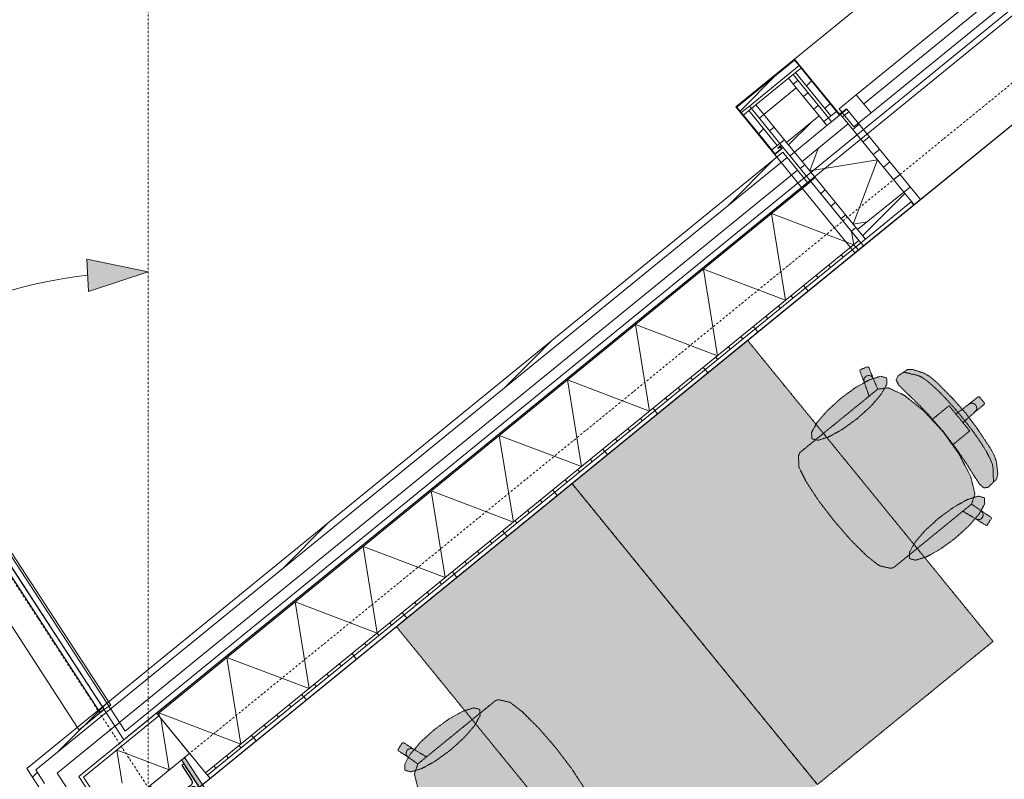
# Model space of a CAD drawing. Extents: x 0 to 92550, y 0 to 59400.
# Tile 20 of 94: x 9892 to 12934, y 39325 to 41672. Entities that reach past the tile are written whole.
import ezdxf
from ezdxf.xclip import XClip

# ---------------------------------------------------------------- set-up
doc = ezdxf.new("R2010")
doc.units = 0
doc.header["$MEASUREMENT"] = 0
doc.header["$XCLIPFRAME"] = 0
for name, pattern in [('Streep-punt asymmetrisch', [966.67, 533.33, -233.336667, 0.003333, -200]), ('Streep-punt fijn', [1251.000023, 626.000023, -312.5, 0, -312.5]), ('Streeplijn fijn', [234.119993, 155.999994, -78.119999]), ('Wipeout_Contour', [100000, 0, -100000])]:
    doc.linetypes.add(name, pattern=pattern)
for name, color, linetype in [('ZZ 21 Buitenwand spouwblad hsb', 7, 'Continuous'), ('ZZ 21 Buitenwand spouwisolatie', 7, 'Continuous'), ('ZZ 27 Dakrandconstructie', 7, 'Continuous'), ('ZZ 28 HDC staalconstructies', 7, 'Continuous'), ('ZZ 34 Balustrades', 7, 'Continuous'), ('ZZ 41 Buitenwandafwerking gevelhout', 7, 'Continuous'), ('ZZ 41 Buitenwandbekleding metaal', 7, 'Continuous'), ('ZZ 42 Aftimmerwerk algemeen', 7, 'Continuous'), ('ZZ 43 Vloerafwerking algemeen', 7, 'Continuous'), ('ZZ 47 Dakrandafwerking', 7, 'Continuous'), ('ZZ 72 Vaste inrichting', 7, 'Continuous'), ('ZZ A Stramien', 7, 'Continuous'), ('ZZ Maatvoering 1_ 50_100', 7, 'Continuous'), ('ZZ Zone Gebruiksruimten', 7, 'Continuous')]:
    doc.layers.add(name, color=color, linetype=linetype)
pattern_1 = [(45, (5738.87, 6500), (-63.6396, 63.6396), [])]

# ---------------------------------------------------------------- blocks, each defined once
blk = doc.blocks.new('*X11')
at = {"layer": 'ZZ 21 Buitenwand spouwblad hsb', "color": 7, "linetype": 'Continuous', "lineweight": 5, "ltscale": 0.01}
for p, q in [((12215.5, 41073), (12469.1, 40976.6)), ((12215.5, 41073), (12258.8, 40805.1)), ((12462.4, 41017.8), (12469.1, 40976.6)), ((12005.1, 40901.5), (12258.8, 40805.1)), ((12005.1, 40901.5), (12048.4, 40633.7)), ((11794.8, 40730.1), (12048.4, 40633.7)), ((11794.8, 40730.1), (11838.1, 40462.2)), ((11584.5, 40558.6), (11838.1, 40462.2)), ((11584.5, 40558.6), (11627.8, 40290.8)), ((11374.1, 40387.2), (11627.8, 40290.8)), ((11374.1, 40387.2), (11417.5, 40119.3)), ((11163.8, 40215.8), (11417.5, 40119.3)), ((11163.8, 40215.8), (11207.1, 39947.9)), ((10953.5, 40044.3), (11207.1, 39947.9)), ((10953.5, 40044.3), (10996.8, 39776.4)), ((10743.2, 39872.9), (10996.8, 39776.4)), ((10743.2, 39872.9), (10786.5, 39605)), ((10532.8, 39701.4), (10786.5, 39605)), ((10532.8, 39701.4), (10576.1, 39433.5)), ((10322.5, 39530), (10576.1, 39433.5)), ((10322.5, 39530), (10324.3, 39518.8))]:
    blk.add_line(p, q, dxfattribs=at)
blk = doc.blocks.new('*X193')
at = {"layer": 'ZZ 21 Buitenwand spouwisolatie', "color": 7, "linetype": 'Continuous', "lineweight": 5, "ltscale": 0.01}
for p in [(10328.7, 39513.3), (10220.9, 39404.4)]:
    blk.add_line(p, (10354.6, 39353.6), dxfattribs=at)
blk = doc.blocks.new('*X194')
at = {"layer": 'ZZ 21 Buitenwand spouwisolatie', "color": 7, "linetype": 'Continuous', "lineweight": 5, "ltscale": 0.01}
for q in [(10209.3, 39312.4), (10220.9, 39404.4)]:
    blk.add_line((10192.7, 39415.1), q, dxfattribs=at)
blk = doc.blocks.new('*X214')
at = {"layer": 'ZZ 41 Buitenwandbekleding metaal', "color": 7, "linetype": 'Continuous', "lineweight": 5, "ltscale": 0.01}
for p, q in [((12333.2, 41204.9), (12359.6, 41274.3)), ((12333.2, 41204.9), (12542.9, 41238.8)), ((12467.4, 41040.2), (12542.9, 41238.8)), ((12467.4, 41040.2), (12510.6, 41047.2))]:
    blk.add_line(p, q, dxfattribs=at)
blk = doc.blocks.new('Drawing_1_1', base_point=(5738.9, 6500))
at = {"layer": 'ZZ 28 HDC staalconstructies', "linetype": 'Continuous', "lineweight": 0, "true_color": 0x000000}
h = blk.add_hatch(dxfattribs=at)
h.set_pattern_fill('515_Staal_0001', color=18, style=0, pattern_type=2)
h.set_pattern_definition([(258.07, (10288.87, 39300), (-220.14, 46.5), []), (258.07, (10215.49, 39315.5), (-220.14, 46.5), [])])
h.paths.add_polyline_path([(10469.6, 39250.6), (10476.7, 39255.3), (10400.3, 39372.6), (10393.2, 39367.9), (10423.3, 39321.6, -0.414214), (10419.8, 39305), (10342.7, 39254.8, -0.414214), (10326.1, 39258.3), (10296, 39304.6), (10288.9, 39300), (10365.3, 39182.7), (10372.4, 39187.3), (10342.2, 39233.6, -0.414214), (10345.7, 39250.2), (10422.8, 39300.4, -0.414214), (10439.4, 39296.9)])
at = {"layer": 'ZZ 41 Buitenwandafwerking gevelhout', "linetype": 'Continuous', "lineweight": 0, "true_color": 0x000000}
h = blk.add_hatch(dxfattribs=at)
h.set_pattern_fill('310_Naaldhout__01__0001', color=18, style=0, pattern_type=2)
h.set_pattern_definition(pattern_1)
h.paths.add_polyline_path([(9930.6, 39371.8), (9914.3, 39358.5), (9942.2, 39354.1)])
h = blk.add_hatch(dxfattribs=at)
h.set_pattern_fill('310_Naaldhout__01__0001', color=18, style=0, pattern_type=2)
h.set_pattern_definition(pattern_1)
h.paths.add_polyline_path([(9942.2, 39354.1), (9914.3, 39358.5), (9925.8, 39340.8)])
h = blk.add_hatch(dxfattribs=at)
h.set_pattern_fill('310_Naaldhout__01__0001', color=18, style=0, pattern_type=2)
h.set_pattern_definition(pattern_1)
h.paths.add_polyline_path([(9942.2, 39354.1), (9925.8, 39340.8), (10813.8, 37977.1), (10831.4, 37988.6)])
at = {"layer": 'ZZ 42 Aftimmerwerk algemeen', "linetype": 'Continuous', "lineweight": 0, "true_color": 0x7f7f7f}
blk.add_hatch(color=8, dxfattribs=at).paths.add_polyline_path([(10486.8, 39261.8), (10402.6, 39391.1), (10392.5, 39384.5), (10476.7, 39255.3)])
at = {"layer": 'ZZ 72 Vaste inrichting', "linetype": 'Continuous', "lineweight": 0, "true_color": 0xffffff}
blk.add_hatch(color=7, dxfattribs=at).paths.add_polyline_path([(11601, 39170.7), (11628.9, 39193.5), (11653, 39213.1), (11656.8, 39222.1), (11656.2, 39256.2), (11655.6, 39258.4), (11634.8, 39300.7), (11596.9, 39358.6), (11596.4, 39359.4), (11547.7, 39423.1), (11090.4, 39050.2), (11098, 39040.9), (11102.3, 39040.4), (11130.9, 39063.8), (11170.6, 39093.9), (11191.7, 39068), (11215, 39086.9), (11244.9, 39111.3), (11270.4, 39083.8), (11329.7, 39036.2), (11379.6, 39012.7), (11412.1, 39016.9), (11426.2, 38984.3), (11439.7, 38949.6), (11443.6, 38947.9), (11466, 38956.5), (11467.7, 38960.4), (11454.1, 38995), (11438.9, 39038.5)])
at = {"layer": 'ZZ 21 Buitenwand spouwblad hsb', "color": 7, "linetype": 'Continuous', "lineweight": 9, "ltscale": 0.01, "flags": 128}
for points in [[(10466.6, 39344.2), (10472.3, 39337.3)], [(10472.3, 39337.3), (10480.5, 39327.2)]]:
    blk.add_lwpolyline(points, dxfattribs=at)
at = {"layer": 'ZZ 21 Buitenwand spouwisolatie', "color": 7, "linetype": 'Continuous', "lineweight": 9, "ltscale": 0.01, "flags": 128}
for points in [[(10288.9, 39300), (10417.3, 39404.7)], [(10089.6, 39331.1), (10171.9, 39204.7)]]:
    blk.add_lwpolyline(points, dxfattribs=at)
at = {"layer": 'ZZ 28 HDC staalconstructies', "color": 7, "linetype": 'Continuous', "lineweight": 25, "ltscale": 0.01, "flags": 128}
blk.add_lwpolyline([(10469.6, 39250.6), (10476.7, 39255.3), (10400.3, 39372.6), (10393.2, 39367.9), (10423.3, 39321.6, -0.414214), (10419.8, 39305), (10342.7, 39254.8, -0.414214), (10326.1, 39258.3), (10296, 39304.6), (10288.9, 39300), (10365.3, 39182.7), (10372.4, 39187.3), (10342.2, 39233.6, -0.414214), (10345.7, 39250.2), (10422.8, 39300.4, -0.414214), (10439.4, 39296.9)], format="xyb", close=True, dxfattribs=at)
at = {"layer": 'ZZ 41 Buitenwandafwerking gevelhout', "color": 7, "linetype": 'Continuous', "lineweight": 9, "ltscale": 0.01}
for p, q in [((9981.1, 39385.9), (9942.2, 39354.1)), ((9981.1, 39385.9), (9942.2, 39354.1)), ((9942.2, 39354.1), (9969.6, 39312))]:
    blk.add_line(p, q, dxfattribs=at)
at = {"layer": 'ZZ 41 Buitenwandafwerking gevelhout', "color": 7, "linetype": 'Continuous', "lineweight": 5, "ltscale": 0.01}
for p, q in [((10047.6, 39375.5), (10008.6, 39343.7)), ((10008.6, 39343.7), (10036, 39301.6))]:
    blk.add_line(p, q, dxfattribs=at)
at = {"layer": 'ZZ 41 Buitenwandafwerking gevelhout', "color": 7, "linetype": 'Continuous', "lineweight": 9, "ltscale": 0.01, "flags": 128}
for points in [[(9914.3, 39358.5), (9930.6, 39371.8)], [(9914.3, 39358.5), (10813.8, 37977.1)]]:
    blk.add_lwpolyline(points, dxfattribs=at)
at = {"layer": 'ZZ 41 Buitenwandafwerking gevelhout', "color": 7, "linetype": 'Continuous', "lineweight": 5, "ltscale": 0.01, "flags": 128}
blk.add_lwpolyline([(10915.2, 38043.1), (10075, 39333.4)], dxfattribs=at)
at = {"layer": 'ZZ 42 Aftimmerwerk algemeen', "color": 7, "linetype": 'Continuous', "lineweight": 9, "ltscale": 0.01, "flags": 128}
for points in [[(10402.6, 39391.1), (10392.5, 39384.5)], [(10392.5, 39384.5), (10476.7, 39255.3)], [(10486.8, 39261.8), (10402.6, 39391.1)]]:
    blk.add_lwpolyline(points, dxfattribs=at)
at = {"layer": 'ZZ 72 Vaste inrichting', "color": 174, "linetype": 'Streeplijn fijn', "lineweight": 5, "ltscale": 0.01, "true_color": 0x0000aa, "flags": 128}
for points in [[(11074.2, 39437.1), (11061.3, 39416.9)], [(11078.4, 39438), (11074.2, 39437.1)], [(11109.6, 39417.7), (11078.4, 39437.9)], [(11130.6, 39439.4), (11098.6, 39402.1)], [(11547.7, 39423.1), (11596.3, 39359.5)], [(11061.3, 39416.9), (11062.2, 39412.7)], [(11062.2, 39412.7), (11093.4, 39392.5)], [(11098.6, 39402.1), (11081.9, 39371.5)], [(11088.9, 39413.3), (11086.7, 39407.9)], [(11086.7, 39407.9), (11086.9, 39402)], [(11086.9, 39402), (11089.2, 39396.6)], [(11092.9, 39417.5), (11088.8, 39413.3)], [(11089.2, 39396.6), (11093.5, 39392.5)], [(11098.3, 39419.8), (11092.9, 39417.5)], [(11093.4, 39392.5), (11122.5, 39372.1)], [(11104.1, 39419.9), (11098.3, 39419.8)], [(11109.6, 39417.7), (11104.2, 39419.9)], [(11149.2, 39394), (11109.6, 39417.7)], [(11122.6, 39372.3), (11149.1, 39394)], [(11177.6, 39381.8), (11223.7, 39415.4)], [(11081.9, 39371.6), (11082.8, 39352.4)], [(11122.5, 39372.1), (11111.9, 39341.1)], [(11134.6, 39358), (11177.6, 39381.8)], [(11082.8, 39352.5), (11101.3, 39347.7)], [(11101.3, 39347.7), (11134.6, 39358)], [(11111.9, 39341.1), (11124.9, 39287.5)], [(11596.9, 39358.6), (11634.8, 39300.7)]]:
    blk.add_lwpolyline(points, dxfattribs=at)
at = {"layer": 'ZZ 34 Balustrades', "color": 7, "linetype": 'Continuous', "lineweight": 25, "ltscale": 0.01}
blk.add_blockref('*X194', (0, 0), dxfattribs=at)
at = {"color": 254, "linetype": 'Wipeout_Contour', "lineweight": 0, "ltscale": 185696.820885}
blk.add_wipeout([(20511.8, 47864), (10218.7, 39473.7), (10228.6, 39458.6), (20540.3, 47864)], dxfattribs=at).dxf.layer = 'ZZ 27 Dakrandconstructie'
at = {"layer": 'ZZ 21 Buitenwand spouwblad hsb', "linetype": 'Continuous', "lineweight": 0, "true_color": 0x7f7f7f}
blk.add_hatch(color=8, dxfattribs=at).paths.add_polyline_path([(10315.6, 39529.5), (10318.1, 39526.4), (12336.8, 41171.9), (12334.3, 41175)])
at = {"layer": 'ZZ 21 Buitenwand spouwblad hsb', "linetype": 'Continuous', "lineweight": 0, "true_color": 0x000000}
h = blk.add_hatch(dxfattribs=at)
h.set_pattern_fill('325_Hout_plaatmateriaal__BC', color=18, style=0, pattern_type=2)
h.set_pattern_definition([(309.18475, (5738.867, 6500), (38.75563, 31.59115), [])])
h.paths.add_polyline_path([(10466.6, 39344.2), (10472.3, 39337.3), (12491, 40982.8), (12485.3, 40989.8)])
h = blk.add_hatch(dxfattribs=at)
h.set_pattern_fill('930_Lijnen_vert_200_0001', color=18, style=0, pattern_type=2)
h.set_pattern_definition([(309.18475, (5738.87, 6500), (155.0225, 126.3646), [])])
h.paths.add_polyline_path([(12491, 40982.8), (10472.3, 39337.3), (10480.5, 39327.2), (12499.2, 40972.7)])
at = {"layer": 'ZZ 41 Buitenwandbekleding metaal', "linetype": 'Continuous', "lineweight": 0, "true_color": 0x000000}
h = blk.add_hatch(dxfattribs=at)
h.set_pattern_fill('505_Aluminium_0001', color=18, style=0, pattern_type=2)
h.set_pattern_definition([(174.185, (12286.5, 41550.19), (25.33, 248.71), []), (174.185, (12291.56, 41599.93), (25.33, 248.71), []), (174.185, (12296.63, 41649.67), (25.33, 248.71), [])])
h.paths.add_polyline_path([(12225.2, 41255.1), (12248.4, 41274), (12242.1, 41281.8), (12234.3, 41275.5), (12235.6, 41273.9), (12241.8, 41279), (12245.6, 41274.3), (12225.5, 41257.9), (12216, 41269.5), (12128.2, 41377.2), (12121.8, 41385), (12107.9, 41402.1), (12286.2, 41547.4), (12300.1, 41530.3), (12306.4, 41522.6), (12415.7, 41388.5), (12425.2, 41376.8), (12428.3, 41379.4), (12447.7, 41395.2), (12446.4, 41396.7), (12425.5, 41379.7), (12286.5, 41550.2), (12105.1, 41402.3)])
h = blk.add_hatch(dxfattribs=at)
h.set_pattern_fill('310_Naaldhout__01__0001', color=18, style=0, pattern_type=2)
h.set_pattern_definition(pattern_1)
h.paths.add_polyline_path([(12286.2, 41547.4), (12107.9, 41402.1), (12121.8, 41385), (12146.6, 41405.2), (12300.1, 41530.3)])
h = blk.add_hatch(dxfattribs=at)
h.set_pattern_fill('310_Naaldhout__01__0001', color=18, style=0, pattern_type=2)
h.set_pattern_definition(pattern_1)
h.paths.add_polyline_path([(12398.7, 41374.6), (12415.7, 41388.5), (12306.4, 41522.6), (12289.4, 41508.7)])
h = blk.add_hatch(dxfattribs=at)
h.set_pattern_fill('310_Naaldhout__01__0001', color=18, style=0, pattern_type=2)
h.set_pattern_definition(pattern_1)
h.paths.add_polyline_path([(12190.9, 41379.4), (12291.7, 41461.5), (12267.7, 41491), (12166.9, 41408.8)])
h = blk.add_hatch(dxfattribs=at)
h.set_pattern_fill('325_Hout_plaatmateriaal__BC', color=18, style=0, pattern_type=2)
h.set_pattern_definition([(39.185, (12390.93, 41368.255), (-31.591, 38.756), [])])
h.paths.add_polyline_path([(12291.7, 41461.5), (12362.4, 41374.7), (12386.5, 41345.3), (12400.4, 41356.6), (12390.9, 41368.3), (12281.6, 41502.3), (12267.7, 41491)])
h = blk.add_hatch(dxfattribs=at)
h.set_pattern_fill('325_Hout_plaatmateriaal__BC', color=18, style=0, pattern_type=2)
h.set_pattern_definition([(219.185, (12240.777, 41289.726), (-31.591, 38.7556), [])])
h.paths.add_polyline_path([(12491.3, 40982.4), (12505.2, 40993.8), (12481.2, 41023.2), (12309.7, 41233.7), (12285.7, 41263.1), (12261.7, 41292.6), (12190.9, 41379.4), (12166.9, 41408.8), (12153, 41397.5), (12240.8, 41289.7)])
h = blk.add_hatch(dxfattribs=at)
h.set_pattern_fill('310_Naaldhout__01__0001', color=18, style=0, pattern_type=2)
h.set_pattern_definition(pattern_1)
h.paths.add_polyline_path([(12128.2, 41377.2), (12216, 41269.5), (12233, 41283.4), (12145.2, 41391.1)])
h = blk.add_hatch(dxfattribs=at)
h.set_pattern_fill('310_Naaldhout__01__0001', color=18, style=0, pattern_type=2)
h.set_pattern_definition(pattern_1)
h.paths.add_polyline_path([(12285.7, 41263.1), (12386.5, 41345.3), (12362.4, 41374.7), (12261.7, 41292.6)])
h = blk.add_hatch(dxfattribs=at)
h.set_pattern_fill('310_Naaldhout__01__0001', color=18, style=0, pattern_type=2)
h.set_pattern_definition(pattern_1)
h.paths.add_polyline_path([(12386.5, 41345.3), (12285.7, 41263.1), (12309.7, 41233.7), (12452.3, 41349.9), (12428.3, 41379.4), (12425.2, 41376.8), (12400.4, 41356.6)])
h = blk.add_hatch(dxfattribs=at)
h.set_pattern_fill('325_Hout_plaatmateriaal__BC', color=18, style=0, pattern_type=2)
h.set_pattern_definition([(39.185, (12675.143, 41116.13), (-31.591, 38.7556), [])])
h.paths.add_polyline_path([(12647.9, 41110), (12655.8, 41100.3), (12675.1, 41116.1), (12447.7, 41395.2), (12428.3, 41379.4), (12452.3, 41349.9), (12623.9, 41139.5)])
h = blk.add_hatch(dxfattribs=at)
h.set_pattern_fill('310_Naaldhout__01__0001', color=18, style=0, pattern_type=2)
h.set_pattern_definition(pattern_1)
h.paths.add_polyline_path([(12505.2, 40993.8), (12647.9, 41110), (12623.9, 41139.5), (12481.2, 41023.2)])
h = blk.add_hatch(dxfattribs=at)
h.set_pattern_fill('930_Lijnen_vert_200_0001', color=18, style=0, pattern_type=2)
h.set_pattern_definition([(309.18, (12499.2, 40972.7), (155.02, 126.36), [])])
h.paths.add_polyline_path([(12491.3, 40982.4), (12499.2, 40972.7), (12655.8, 41100.3), (12647.9, 41110), (12505.2, 40993.8)])
at = {"layer": 'ZZ 72 Vaste inrichting', "linetype": 'Continuous', "lineweight": 0, "true_color": 0xffffff}
for points in [[(11598.7, 40238.7), (12356.9, 39308.5), (12899.4, 39750.8), (12141.2, 40680.9)], [(12354.5, 40376.6), (12326.6, 40353.8), (12302.5, 40334.1), (12298.7, 40325.2), (12299.3, 40291), (12299.9, 40288.9), (12320.7, 40246.4), (12358.6, 40188.7), (12359.1, 40187.7), (12407.8, 40124.2), (12865.2, 40496.9), (12857.5, 40506.3), (12853.3, 40506.7), (12824.7, 40483.4), (12784.9, 40453.3), (12763.8, 40479.3), (12740.6, 40460.4), (12710.6, 40435.9), (12685.1, 40463.4), (12625.8, 40511), (12575.9, 40534.5), (12543.4, 40530.4), (12529.3, 40563), (12515.8, 40597.6), (12511.9, 40599.4), (12489.5, 40590.8), (12487.8, 40586.9), (12501.4, 40552.2), (12516.6, 40508.6)], [(12776.9, 40499.2), (12725.3, 40551.6), (12705.2, 40568.6), (12686.9, 40579.4), (12651.8, 40590.9), (12634.9, 40590.7), (12604.9, 40570.4), (12600.2, 40557.9), (12608.6, 40542.6), (12629, 40521.9), (12662.1, 40490.5), (12697.9, 40453.9), (12745.4, 40399.3), (12814.9, 40456)], [(12429.8, 40502.3), (12387.5, 40464), (12355.5, 40426.6), (12338.7, 40396.1), (12339.7, 40377), (12358.2, 40372.2), (12391.5, 40382.5), (12434.5, 40406.3), (12480.6, 40440), (12522.9, 40478.3), (12554.9, 40515.7), (12571.7, 40546.2), (12570.7, 40565.3), (12552.2, 40570.1), (12518.9, 40559.8), (12475.9, 40536)], [(12644.3, 40021.1), (12806.3, 40153.3), (12845.9, 40129.6), (12877.1, 40109.3), (12881.3, 40110.2), (12894.2, 40130.3), (12893.3, 40134.5), (12862.1, 40154.7), (12833, 40175.1), (12843.7, 40206.1), (12830.7, 40259.7), (12796, 40327.4), (12774.2, 40357.9), (12804.1, 40382.4), (12827.4, 40401.3), (12806.3, 40427.2), (12843.7, 40460), (12872.4, 40483.4), (12872.8, 40487.6), (12865.1, 40496.9), (12407.8, 40124.2), (12460.3, 40063.7), (12461, 40063), (12510, 40014.1), (12547.3, 39985.3), (12549.4, 39984.2), (12582.7, 39976.8), (12592.3, 39978.7), (12616.3, 39998.3)], [(12849.6, 40410.1), (12814.9, 40456), (12745.4, 40399.3), (12789.2, 40341.8), (12817.8, 40299.4), (12842, 40260.6), (12858.2, 40236.5), (12871.4, 40225.1), (12884.6, 40227.2), (12910.5, 40252.5), (12914.1, 40269), (12910, 40305.8), (12903.1, 40325.8), (12890.4, 40348.9)], [(11056.1, 39796.4), (11814.3, 38866.3), (12356.8, 39308.5), (11598.7, 40238.7)], [(12782.6, 40069.4), (12824.9, 40107.8), (12856.9, 40145.1), (12873.7, 40175.7), (12872.7, 40194.7), (12854.2, 40199.5), (12820.9, 40189.2), (12777.9, 40165.5), (12731.8, 40131.8), (12689.5, 40093.4), (12657.6, 40056.1), (12640.8, 40025.6), (12641.7, 40006.5), (12660.2, 40001.7), (12693.5, 40012), (12736.5, 40035.8)], [(11311.2, 39526.1), (11149.2, 39394), (11109.6, 39417.7), (11078.4, 39437.9), (11074.2, 39437.1), (11061.3, 39416.9), (11062.3, 39412.7), (11093.4, 39392.5), (11122.5, 39372.2), (11111.9, 39341.1), (11124.8, 39287.6), (11159.5, 39219.8), (11181.3, 39189.3), (11151.4, 39164.9), (11128.1, 39146), (11149.2, 39120.1), (11111.8, 39087.2), (11083.1, 39063.9), (11082.7, 39059.6), (11090.4, 39050.3), (11547.7, 39423), (11495.2, 39483.6), (11445.5, 39533.1), (11408.2, 39561.9), (11406.1, 39563), (11372.8, 39570.4), (11363.2, 39568.5), (11339.2, 39548.9)], [(11172.9, 39477.8), (11130.6, 39439.4), (11098.6, 39402.1), (11081.9, 39371.6), (11082.8, 39352.4), (11101.3, 39347.7), (11134.6, 39358), (11177.6, 39381.8), (11223.7, 39415.4), (11266, 39453.8), (11298, 39491.1), (11314.8, 39521.6), (11313.8, 39540.7), (11295.3, 39545.5), (11262, 39535.2), (11219, 39511.5)]]:
    blk.add_hatch(color=7, dxfattribs=at).paths.add_polyline_path(points)
at = {"layer": 'ZZ 21 Buitenwand spouwblad hsb', "color": 7, "linetype": 'Continuous', "lineweight": 5, "ltscale": 0.01}
blk.add_line((15405.9, 43342), (12499.2, 40972.7), dxfattribs=at)
at = {"layer": 'ZZ 21 Buitenwand spouwblad hsb', "color": 7, "linetype": 'Continuous', "lineweight": 9, "ltscale": 0.01}
for p, q in [((12336.8, 41171.9), (10318.1, 39526.4)), ((12334.3, 41175), (12336.8, 41171.9)), ((12334.3, 41175), (12336.8, 41171.9)), ((12336.8, 41171.9), (12485.3, 40989.8)), ((12336.8, 41171.9), (12485.3, 40989.8)), ((10466.6, 39344.2), (12485.3, 40989.8)), ((10472.3, 39337.3), (12491, 40982.8)), ((12485.3, 40989.8), (12491, 40982.8)), ((12485.3, 40989.8), (12491, 40982.8)), ((12491, 40982.8), (12499.2, 40972.7)), ((12491, 40982.8), (12499.2, 40972.7))]:
    blk.add_line(p, q, dxfattribs=at)
at = {"layer": 'ZZ 21 Buitenwand spouwblad hsb', "color": 7, "linetype": 'Continuous', "lineweight": 9, "ltscale": 0.01, "flags": 128}
for points in [[(12334.3, 41175), (10315.6, 39529.5)], [(10480.5, 39327.2), (12499.2, 40972.7)], [(10315.6, 39529.5), (10318.1, 39526.4)], [(10318.1, 39526.4), (10466.6, 39344.2)]]:
    blk.add_lwpolyline(points, dxfattribs=at)
at = {"layer": 'ZZ 21 Buitenwand spouwisolatie', "color": 7, "linetype": 'Continuous', "lineweight": 9, "ltscale": 0.01, "flags": 128}
blk.add_lwpolyline([(10322.5, 39521), (10417.3, 39404.7)], dxfattribs=at)
at = {"layer": 'ZZ 27 Dakrandconstructie', "color": 7, "linetype": 'Continuous', "lineweight": 15, "ltscale": 0.01, "flags": 128}
for points in [[(20511.8, 47864), (10218.7, 39473.7)], [(10228.6, 39458.6), (20540.3, 47864)]]:
    blk.add_lwpolyline(points, dxfattribs=at)
at = {"layer": 'ZZ 41 Buitenwandafwerking gevelhout', "color": 7, "linetype": 'Continuous', "lineweight": 9, "ltscale": 0.01}
for p, q in [((12477.1, 41439.8), (14952.8, 43457.8)), ((14975.6, 43429.9), (12499.9, 41411.9)), ((14998.3, 43402), (12522.6, 41384)), ((12424.4, 41396.8), (12477.1, 41439.8)), ((12477.1, 41439.8), (12522.6, 41384)), ((12469.9, 41341), (12424.4, 41396.8)), ((12522.6, 41384), (12469.9, 41341)), ((12250.1, 41262.5), (12253.9, 41257.8)), ((12250.1, 41262.5), (12253.9, 41257.8)), ((12253.9, 41257.8), (12263.4, 41246.2)), ((12253.9, 41257.8), (12263.4, 41246.2))]:
    blk.add_line(p, q, dxfattribs=at)
at = {"layer": 'ZZ 41 Buitenwandafwerking gevelhout', "color": 7, "linetype": 'Continuous', "lineweight": 5, "ltscale": 0.01}
for p, q in [((12263.4, 41246.2), (12294.9, 41207.4)), ((12263.4, 41246.2), (12294.9, 41207.4)), ((12294.9, 41207.4), (12299.4, 41202)), ((12294.9, 41207.4), (12299.4, 41202)), ((12299.4, 41202), (12326.5, 41168.7)), ((12299.4, 41202), (12326.5, 41168.7))]:
    blk.add_line(p, q, dxfattribs=at)
at = {"layer": 'ZZ 41 Buitenwandbekleding metaal', "color": 7, "linetype": 'Continuous', "lineweight": 9, "ltscale": 0.01}
for p, q in [((12105.1, 41402.3), (15064.5, 43814.6)), ((12472.8, 40951.2), (15432.2, 43363.5)), ((12472.8, 40951.2), (12105.1, 41402.3))]:
    blk.add_line(p, q, dxfattribs=at)
at = {"layer": 'ZZ 41 Buitenwandbekleding metaal', "color": 7, "linetype": 'Continuous', "lineweight": 9, "ltscale": 0.01, "flags": 128}
for points in [[(12447.7, 41395.2), (12446.4, 41396.7), (12425.5, 41379.7), (12286.5, 41550.2), (12105.1, 41402.3), (12225.2, 41255.1), (12248.4, 41274), (12242.1, 41281.8), (12234.3, 41275.5), (12235.6, 41273.9), (12241.8, 41279), (12245.6, 41274.3), (12225.5, 41257.9), (12216, 41269.5)], [(12121.8, 41385), (12107.9, 41402.1), (12286.2, 41547.4), (12300.1, 41530.3), (12306.4, 41522.6), (12415.7, 41388.5)], [(12146.6, 41405.2), (12300.1, 41530.3)], [(12306.4, 41522.6), (12289.4, 41508.7), (12398.7, 41374.6)], [(12390.9, 41368.3), (12281.6, 41502.3), (12267.7, 41491)], [(12291.7, 41461.5), (12362.4, 41374.7)], [(12121.8, 41385), (12146.6, 41405.2)], [(12166.9, 41408.8), (12153, 41397.5), (12240.8, 41289.7)], [(12128.2, 41377.2), (12121.8, 41385)], [(12145.2, 41391.1), (12128.2, 41377.2)], [(12216, 41269.5), (12128.2, 41377.2)], [(12233, 41283.4), (12145.2, 41391.1)], [(12261.7, 41292.6), (12190.9, 41379.4)], [(12398.7, 41374.6), (12415.7, 41388.5)], [(12425.2, 41376.8), (12400.4, 41356.6)], [(12415.7, 41388.5), (12425.2, 41376.8)], [(12425.2, 41376.8), (12428.3, 41379.4), (12447.7, 41395.2)], [(12452.3, 41349.9), (12428.3, 41379.4)], [(12655.8, 41100.3), (12675.1, 41116.1), (12447.7, 41395.2)], [(12400.4, 41356.6), (12386.5, 41345.3)], [(12400.4, 41356.6), (12390.9, 41368.3)], [(12216, 41269.5), (12233, 41283.4)], [(12240.8, 41289.7), (12491.3, 40982.4)], [(12285.7, 41263.1), (12309.7, 41233.7)], [(12481.2, 41023.2), (12505.2, 40993.8), (12647.9, 41110), (12623.9, 41139.5)], [(12491.3, 40982.4), (12499.2, 40972.7), (12655.8, 41100.3)], [(12647.9, 41110), (12655.8, 41100.3)], [(12491.3, 40982.4), (12505.2, 40993.8)]]:
    blk.add_lwpolyline(points, dxfattribs=at)
for points in [[(12190.9, 41379.4), (12291.7, 41461.5), (12267.7, 41491), (12166.9, 41408.8)], [(12285.7, 41263.1), (12386.5, 41345.3), (12362.4, 41374.7), (12261.7, 41292.6)]]:
    blk.add_lwpolyline(points, close=True, dxfattribs=at)
at = {"layer": 'ZZ 41 Buitenwandbekleding metaal', "color": 7, "linetype": 'Continuous', "lineweight": 5, "ltscale": 0.01, "flags": 128}
for points in [[(12289.4, 41508.7), (12281.6, 41502.3)], [(12146.6, 41405.2), (12153, 41397.5)], [(12153, 41397.5), (12145.2, 41391.1)], [(12390.9, 41368.3), (12398.7, 41374.6)], [(12233, 41283.4), (12240.8, 41289.7)]]:
    blk.add_lwpolyline(points, dxfattribs=at)
blk.add_lwpolyline([(12452.3, 41349.9), (12309.7, 41233.7), (12481.2, 41023.2), (12623.9, 41139.5)], close=True, dxfattribs=at)
at = {"layer": 'ZZ 43 Vloerafwerking algemeen', "color": 7, "linetype": 'Continuous', "lineweight": 15, "ltscale": 0.01, "flags": 128}
blk.add_lwpolyline([(10455.6, 39227.2), (14042.4, 33719.2), (18773.9, 36800.2), (18773.9, 38450), (19723.9, 38450), (19723.9, 46857.7), (19721.9, 46860.2), (18023.8, 45476), (18064.2, 45426.4), (17921.6, 45310.2), (17881.2, 45359.8), (15622.9, 43519), (15663.3, 43469.3), (15520.7, 43353.1), (15480.3, 43402.7), (10456.8, 39307.9), (10493.3, 39251.7)], close=True, dxfattribs=at)
at = {"layer": 'ZZ 72 Vaste inrichting', "color": 174, "linetype": 'Streeplijn fijn', "lineweight": 5, "ltscale": 0.01, "true_color": 0x0000aa, "flags": 128}
for points in [[(11598.7, 40238.7), (12141.2, 40680.9)], [(12141.2, 40681), (12899.4, 39750.8)], [(12487.8, 40586.9), (12489.5, 40590.7)], [(12501.4, 40552.2), (12487.8, 40586.8)], [(12489.5, 40590.7), (12511.9, 40599.3)], [(12511.9, 40599.3), (12515.8, 40597.6)], [(12515.8, 40597.6), (12529.3, 40563)], [(12604.9, 40570.4), (12634.9, 40590.7)], [(12628.7, 40581.6), (12624.3, 40582.9)], [(12636.6, 40580), (12628.7, 40581.6)], [(12634.9, 40590.7), (12651.8, 40590.8)], [(12647.1, 40576.9), (12636.6, 40580)], [(12651.8, 40590.8), (12686.9, 40579.5)], [(12686.9, 40579.5), (12705.2, 40568.6)], [(12475.9, 40536), (12518.9, 40559.8)], [(12500.3, 40558), (12501.6, 40563.7)], [(12501.4, 40552.2), (12500.3, 40558)], [(12516.6, 40508.7), (12501.4, 40552.2)], [(12501.6, 40563.7), (12505, 40568.5)], [(12504.9, 40568.5), (12509.9, 40571.6)], [(12509.9, 40571.6), (12515.7, 40572.6)], [(12515.6, 40572.6), (12521.3, 40571.3)], [(12518.9, 40559.8), (12552.2, 40570.1)], [(12521.3, 40571.3), (12526.1, 40567.9)], [(12526.2, 40567.9), (12529.3, 40562.9)], [(12529.3, 40562.9), (12543.4, 40530.3)], [(12552.2, 40570.1), (12570.7, 40565.3)], [(12570.7, 40565.3), (12571.6, 40546.2)], [(12600.1, 40557.9), (12604.9, 40570.4)], [(12608.7, 40542.6), (12600.1, 40557.9)], [(12662.3, 40574.2), (12647.1, 40576.9)], [(12676.6, 40568.8), (12662.3, 40574.2)], [(12694.3, 40557), (12676.6, 40568.9)], [(12714.5, 40540), (12694.3, 40557)], [(12705.2, 40568.6), (12725.2, 40551.6)], [(12725.2, 40551.6), (12776.9, 40499.2)], [(12429.8, 40502.3), (12475.9, 40536)], [(12543.2, 40530.3), (12516.7, 40508.7)], [(12543.4, 40530.3), (12575.9, 40534.5)], [(12571.6, 40546.2), (12554.8, 40515.6)], [(12576, 40534.5), (12625.8, 40511)], [(12629, 40521.9), (12608.7, 40542.6)], [(12662.1, 40490.4), (12629, 40521.8)], [(12736.3, 40519.1), (12714.5, 40540)], [(12758.8, 40495.6), (12736.3, 40519.1)], [(12354.5, 40376.6), (12516.6, 40508.6)], [(12387.5, 40463.9), (12429.8, 40502.3)], [(12554.8, 40515.7), (12522.9, 40478.3)], [(12625.8, 40511), (12685.1, 40463.4)], [(12697.9, 40453.9), (12662.1, 40490.4)], [(12781, 40470.6), (12758.8, 40495.5)], [(12776.9, 40499.2), (12814.9, 40456)], [(12824.7, 40483.5), (12853.3, 40506.7)], [(12829.9, 40486.2), (12835.6, 40486.7)], [(12835.7, 40486.7), (12841.3, 40484.9)], [(12853.3, 40506.8), (12857.5, 40506.3)], [(12857.5, 40506.3), (12865.1, 40496.9)], [(12872.8, 40487.6), (12865.1, 40497)], [(12872.3, 40483.4), (12872.8, 40487.6)], [(12355.5, 40426.6), (12387.5, 40464)], [(12522.9, 40478.3), (12480.6, 40440)], [(12685.1, 40463.4), (12710.6, 40435.9)], [(12710.6, 40435.9), (12740.6, 40460.4)], [(12740.6, 40460.4), (12763.8, 40479.3)], [(12763.8, 40479.3), (12784.9, 40453.4)], [(12802.1, 40445.5), (12781, 40470.6)], [(12784.9, 40453.3), (12824.7, 40483.5)], [(12806.2, 40427.2), (12843.7, 40460)], [(12824.7, 40483.5), (12829.8, 40486.2)], [(12841.3, 40485), (12845.8, 40481.2)], [(12843.7, 40460.1), (12872.3, 40483.3)], [(12843.7, 40460.1), (12847.5, 40464.6)], [(12848.6, 40476), (12845.8, 40481.2)], [(12847.5, 40464.6), (12849.2, 40470.1)], [(12849.2, 40470.2), (12848.6, 40476)], [(12338.7, 40396.1), (12355.5, 40426.6)], [(12480.6, 40439.9), (12434.5, 40406.3)], [(12745.4, 40399.3), (12697.9, 40453.9)], [(12710.6, 40435.9), (12744.9, 40398.9)], [(12784.9, 40453.3), (12795.6, 40440.3)], [(12806.2, 40427.2), (12795.6, 40440.3)], [(12802.1, 40445.5), (12822.4, 40419.9)], [(12827.4, 40401.2), (12806.3, 40427.1)], [(12849.6, 40410.1), (12814.9, 40456)], [(12339.7, 40377), (12338.8, 40396.1)], [(12434.5, 40406.3), (12391.5, 40382.5)], [(12774.2, 40357.9), (12744.9, 40398.9)], [(12745.4, 40399.3), (12789.3, 40341.8)], [(12804.2, 40382.3), (12827.4, 40401.2)], [(12822.4, 40419.9), (12842.4, 40393.1)], [(12890.4, 40348.9), (12849.6, 40410.1)], [(12326.6, 40353.8), (12354.5, 40376.5)], [(12358.2, 40372.2), (12339.7, 40377)], [(12391.5, 40382.5), (12358.2, 40372.2)], [(12774.2, 40357.9), (12804.2, 40382.3)], [(12842.3, 40393.1), (12860.9, 40366.4)], [(12860.9, 40366.3), (12877, 40340.7)], [(12302.5, 40334.1), (12326.6, 40353.7)], [(12796, 40327.4), (12774.2, 40357.9)], [(12789.2, 40341.8), (12817.8, 40299.4)], [(12876.9, 40340.8), (12889.5, 40317.5)], [(12903.1, 40325.8), (12890.4, 40348.9)], [(12298.7, 40325.2), (12302.5, 40334.1)], [(12299.3, 40291), (12298.7, 40325.2)], [(12830.6, 40259.7), (12795.9, 40327.4)], [(12889.5, 40317.5), (12897.5, 40297.8)], [(12910, 40305.8), (12903, 40325.8)], [(12914.1, 40269.1), (12910, 40305.8)], [(12299.9, 40288.8), (12299.3, 40291)], [(12320.7, 40246.5), (12299.9, 40288.8)], [(12817.8, 40299.4), (12841.9, 40260.6)], [(12897.5, 40297.8), (12899.9, 40282.7)], [(12899.9, 40282.7), (12899.5, 40267.3)], [(12358.6, 40188.7), (12320.7, 40246.4)], [(12843.6, 40206.1), (12830.6, 40259.7)], [(12841.9, 40260.6), (12858.2, 40236.5)], [(12884.6, 40227.2), (12910.5, 40252.5)], [(12899.5, 40267.3), (12900.4, 40256.3)], [(12900.4, 40256.4), (12900.4, 40248.3)], [(12900.4, 40248.3), (12900.7, 40243.7)], [(12910.5, 40252.6), (12914.1, 40269.1)], [(11056.1, 39796.4), (11598.7, 40238.7)], [(11598.7, 40238.7), (12356.9, 39308.5)], [(12356.8, 39308.6), (11598.7, 40238.7)], [(12858.2, 40236.5), (12871.5, 40225.1)], [(12871.4, 40225.1), (12884.6, 40227.2)], [(12407.8, 40124.2), (12359.1, 40187.7)], [(12820.9, 40189.3), (12777.9, 40165.5)], [(12854.2, 40199.6), (12820.9, 40189.3)], [(12833, 40175.1), (12843.6, 40206.1)], [(12872.7, 40194.8), (12854.1, 40199.6)], [(12873.7, 40175.7), (12872.7, 40194.8)], [(12644.3, 40021.1), (12806.3, 40153.3)], [(12777.9, 40165.5), (12731.8, 40131.8)], [(12806.3, 40153.2), (12845.9, 40129.5)], [(12832.9, 40174.9), (12806.4, 40153.2)], [(12862.1, 40154.7), (12833, 40175.1)], [(12856.9, 40145.1), (12873.7, 40175.7)], [(12866.3, 40150.6), (12862.1, 40154.7)], [(12893.3, 40134.5), (12862.1, 40154.7)], [(12407.8, 40124.2), (12460.3, 40063.7)], [(12731.8, 40131.8), (12689.5, 40093.4)], [(12824.9, 40107.8), (12856.9, 40145.2)], [(12845.9, 40129.5), (12851.3, 40127.3)], [(12845.9, 40129.5), (12877.1, 40109.3)], [(12851.4, 40127.4), (12857.2, 40127.4)], [(12857.2, 40127.4), (12862.6, 40129.7)], [(12862.6, 40129.7), (12866.7, 40133.9)], [(12868.6, 40145.2), (12866.3, 40150.7)], [(12866.6, 40133.9), (12868.8, 40139.3)], [(12868.8, 40139.4), (12868.6, 40145.2)], [(12881.3, 40110.2), (12894.2, 40130.3)], [(12894.2, 40130.3), (12893.3, 40134.5)], [(12689.5, 40093.4), (12657.5, 40056.1)], [(12782.6, 40069.4), (12824.9, 40107.8)], [(12877.1, 40109.3), (12881.3, 40110.1)], [(12461.1, 40062.9), (12510, 40014.2)], [(12736.5, 40035.8), (12782.6, 40069.4)], [(12657.6, 40056.1), (12640.8, 40025.6)], [(12693.5, 40012), (12736.5, 40035.8)], [(12510, 40014.2), (12547.4, 39985.3)], [(12616.3, 39998.3), (12644.2, 40021.1)], [(12640.8, 40025.6), (12641.7, 40006.5)], [(12641.7, 40006.5), (12660.3, 40001.7)], [(12660.2, 40001.7), (12693.6, 40012)], [(12547.3, 39985.3), (12549.4, 39984.2)], [(12549.4, 39984.2), (12582.7, 39976.8)], [(12582.7, 39976.8), (12592.2, 39978.7)], [(12592.2, 39978.7), (12616.3, 39998.3)], [(11814.3, 38866.3), (11056.1, 39796.4)], [(12899.4, 39750.8), (12356.9, 39308.6)], [(11295.3, 39545.5), (11262, 39535.2)], [(11313.8, 39540.8), (11295.3, 39545.5)], [(11339.2, 39548.9), (11311.3, 39526.1)], [(11363.3, 39568.5), (11339.2, 39548.9)], [(11372.8, 39570.4), (11363.3, 39568.5)], [(11406.1, 39563), (11372.8, 39570.4)], [(11408.2, 39561.9), (11406.1, 39563)], [(11445.5, 39533.1), (11408.2, 39561.9)], [(11311.2, 39526.1), (11149.2, 39394)], [(11262, 39535.2), (11219, 39511.5)], [(11298, 39491.1), (11314.8, 39521.7)], [(11314.7, 39521.7), (11313.8, 39540.8)], [(11494.5, 39484.3), (11445.5, 39533)], [(11219, 39511.4), (11172.9, 39477.8)], [(11266, 39453.8), (11298, 39491.1)], [(11547.7, 39423.1), (11495.2, 39483.5)], [(11172.9, 39477.8), (11130.6, 39439.4)], [(11223.7, 39415.4), (11266, 39453.8)]]:
    blk.add_lwpolyline(points, dxfattribs=at)
at = {"layer": 'ZZ A Stramien', "color": 7, "linetype": 'Streep-punt fijn', "lineweight": 9, "ltscale": 0.01}
blk.add_line((10288.9, 6500), (10288.9, 52900), dxfattribs=at)
at = {"layer": 'ZZ Zone Gebruiksruimten', "color": 255, "linetype": 'Continuous', "lineweight": 0, "ltscale": 0.01, "flags": 128}
blk.add_lwpolyline([(19723.9, 46861.8), (10421.7, 39279.3), (14042.4, 33719.2), (18473.9, 36604.9), (18473.9, 38450), (19723.9, 38450)], close=True, dxfattribs=at)
at = {"layer": 'ZZ 34 Balustrades', "color": 7, "linetype": 'Continuous', "lineweight": 25, "ltscale": 0.01}
for name in ['*X214', '*X11']:
    blk.add_blockref(name, (0, 0), dxfattribs=at)
at = {"color": 254, "linetype": 'Wipeout_Contour', "lineweight": 0, "ltscale": 122285.855864}
blk.add_wipeout([(10218.7, 39473.7), (10214.5, 39447.1), (10228.6, 39458.6)], dxfattribs=at).dxf.layer = 'ZZ 27 Dakrandconstructie'
at = {"color": 254, "linetype": 'Wipeout_Contour', "lineweight": 0, "ltscale": 167235.687562}
blk.add_wipeout([(8566.5, 41978), (10204.7, 39462.3), (10218.7, 39473.7), (8580.5, 41989.4)], dxfattribs=at).dxf.layer = 'ZZ 27 Dakrandconstructie'
at = {"layer": 'ZZ Maatvoering 1_ 50_100', "linetype": 'Continuous', "lineweight": 0, "true_color": 0x000000}
blk.add_hatch(color=18, dxfattribs=at).paths.add_polyline_path([(10288.9, 40893.2), (10099.7, 40932.2), (10105.5, 40832.4)])
at = {"layer": 'ZZ 28 HDC staalconstructies', "color": 7, "linetype": 'Continuous', "lineweight": 9, "ltscale": 0.01}
for p, q in [((10070.2, 39485.6), (8423.8, 42013.9)), ((10153.6, 39540.7), (8556.6, 41993.2)), ((10153.6, 39540.7), (10076.5, 39477.8)), ((10070.2, 39485.6), (10076.5, 39477.8))]:
    blk.add_line(p, q, dxfattribs=at)
at = {"layer": 'ZZ 28 HDC staalconstructies', "color": 7, "linetype": 'Streep-punt asymmetrisch', "lineweight": 5, "ltscale": 0.01}
for q in [(8556.6, 41993.2), (10076.5, 39477.8)]:
    blk.add_line((10153.6, 39540.7), q, dxfattribs=at)
at = {"layer": 'ZZ 28 HDC staalconstructies', "color": 7, "linetype": 'Continuous', "lineweight": 9, "ltscale": 0.01}
blk.add_point((10070.2, 39485.6), dxfattribs=at)
at = {"layer": 'ZZ 47 Dakrandafwerking', "color": 7, "linetype": 'Continuous', "lineweight": 9, "ltscale": 0.01}
for p, q in [((10140.2, 39531.9), (8535.3, 41996.5)), ((10173.7, 39553.8), (8588.5, 41988.2)), ((10173.7, 39553.8), (10140.2, 39531.9))]:
    blk.add_line(p, q, dxfattribs=at)
at = {"layer": 'ZZ Maatvoering 1_ 50_100', "color": 7, "linetype": 'Continuous', "lineweight": 5, "ltscale": 0.01}
for p, q in [((10105.5, 40832.4), (10099.7, 40932.2)), ((10288.9, 40893.2), (10099.7, 40932.2)), ((10288.9, 40893.2), (10105.5, 40832.4))]:
    blk.add_line(p, q, dxfattribs=at)
blk.add_arc((10288.9, 39300), 1593.2, 96.7146, 116.3569, dxfattribs=at)
at = {"color": 254, "linetype": 'Wipeout_Contour', "lineweight": 0, "ltscale": 122283.509522}
blk.add_wipeout([(10218.7, 39473.7), (10204.7, 39462.3), (10214.5, 39447.1)], dxfattribs=at).dxf.layer = 'ZZ 27 Dakrandconstructie'
at = {"layer": 'ZZ 41 Buitenwandafwerking gevelhout', "linetype": 'Continuous', "lineweight": 0, "true_color": 0x000000}
h = blk.add_hatch(dxfattribs=at)
h.set_pattern_fill('310_Naaldhout__01__0001', color=18, style=0, pattern_type=2)
h.set_pattern_definition(pattern_1)
h.paths.add_polyline_path([(12250.1, 41262.5), (9930.6, 39371.8), (9942.2, 39354.1), (12263.4, 41246.2)])
at = {"layer": 'ZZ 21 Buitenwand spouwisolatie', "color": 7, "linetype": 'Continuous', "lineweight": 9, "ltscale": 0.01, "flags": 128}
blk.add_lwpolyline([(10322.5, 39521), (10089.6, 39331.1)], dxfattribs=at)
at = {"layer": 'ZZ 27 Dakrandconstructie', "color": 7, "linetype": 'Continuous', "lineweight": 15, "ltscale": 0.01, "flags": 128}
for points in [[(8566.5, 41978), (10214.5, 39447.1)], [(10218.7, 39473.7), (8580.5, 41989.4)], [(10214.5, 39447.1), (10228.6, 39458.6)]]:
    blk.add_lwpolyline(points, dxfattribs=at)
at = {"layer": 'ZZ 41 Buitenwandafwerking gevelhout', "color": 7, "linetype": 'Continuous', "lineweight": 9, "ltscale": 0.01}
blk.add_line((12263.4, 41246.2), (9981.1, 39385.9), dxfattribs=at)
at = {"layer": 'ZZ 41 Buitenwandafwerking gevelhout', "color": 7, "linetype": 'Continuous', "lineweight": 5, "ltscale": 0.01}
blk.add_line((12294.9, 41207.4), (10047.6, 39375.5), dxfattribs=at)
at = {"layer": 'ZZ 41 Buitenwandafwerking gevelhout', "color": 7, "linetype": 'Continuous', "lineweight": 9, "ltscale": 0.01, "flags": 128}
blk.add_lwpolyline([(12250.1, 41262.5), (9930.6, 39371.8)], dxfattribs=at)
at = {"layer": 'ZZ 41 Buitenwandafwerking gevelhout', "color": 7, "linetype": 'Continuous', "lineweight": 5, "ltscale": 0.01, "flags": 128}
blk.add_lwpolyline([(10075, 39333.4), (12326.5, 41168.7)], dxfattribs=at)
at = {"layer": 'ZZ A Stramien', "color": 7, "linetype": 'Streep-punt fijn', "lineweight": 9, "ltscale": 0.01}
for p, q in [((5232.6, 35178.5), (27086.1, 52992)), ((5175.3, 47152.8), (31674, 6459.5))]:
    blk.add_line(p, q, dxfattribs=at)
at = {"layer": 'ZZ 34 Balustrades', "color": 7, "linetype": 'Continuous', "lineweight": 25, "ltscale": 0.01}
blk.add_blockref('*X193', (0, 0), dxfattribs=at)

msp = doc.modelspace()

# ---------------------------------------------------------------- block references
at = {"color": 7, "linetype": 'Continuous', "lineweight": 25, "ltscale": 0.01}
ref = msp.add_blockref('Drawing_1_1', (5738.9, 6500), dxfattribs=at)
XClip(ref).set_block_clipping_path([(1000, 1000), (74950, 58400)])

doc.saveas('drawing.dxf')
